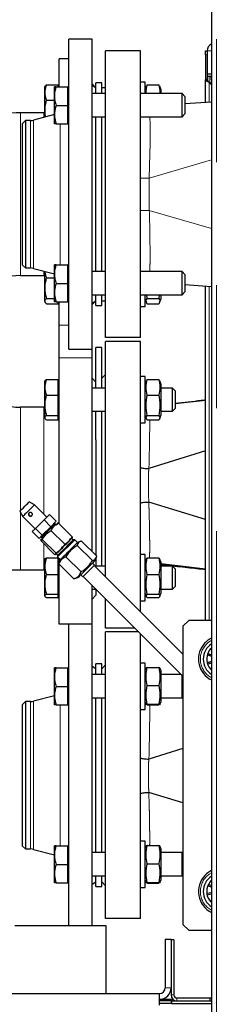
# Model space of a CAD drawing. Header units: millimetres. Extents: x 31 to 245, y 68 to 148.
# Tile 47 of 72: x 158.09 to 160.12, y 78.3 to 88.47. Entities that reach past the tile are written whole.
import ezdxf

# ---------------------------------------------------------------- set-up
doc = ezdxf.new("R2010")
doc.units = ezdxf.units.MM
doc.linetypes.add('PHANTOM', pattern=[12.7, 6.35, -1.27, 1.27, -1.27, 1.27, -1.27])

msp = doc.modelspace()

# ---------------------------------------------------------------- linework, layer by layer
at = {"color": 7, "linetype": 'Continuous', "lineweight": 25}
for p, q in [((160.069, 95.896), (160.069, 70.794)), ((158.834, 88.265), (158.594, 88.265)), ((158.594, 85.065), (158.594, 88.265)), ((158.834, 85.065), (158.834, 88.265)), ((158.594, 88.065), (158.494, 88.065)), ((158.494, 87.774), (158.494, 88.065)), ((158.974, 85.185), (158.974, 88.145)), ((159.334, 88.145), (158.974, 88.145)), ((159.334, 85.185), (159.334, 88.145)), ((160.008, 88.105), (160.008, 88.145)), ((160.008, 88.145), (160.024, 88.145)), ((160.008, 88.105), (160.008, 87.845)), ((160.024, 88.145), (160.024, 87.905)), ((160.024, 87.905), (160.024, 87.845)), ((160.069, 87.905), (160.024, 87.905)), ((160.024, 87.885), (160.044, 87.885)), ((160.044, 87.885), (160.064, 87.885)), ((160.064, 87.885), (160.069, 87.885)), ((160.064, 87.845), (160.064, 87.885)), ((158.347, 87.78), (158.344, 87.774)), ((158.344, 87.715), (158.344, 87.774)), ((158.361, 87.795), (158.484, 87.795)), ((158.444, 87.679), (158.444, 87.774)), ((158.461, 87.774), (158.584, 87.774)), ((158.461, 87.774), (158.584, 87.774)), ((158.484, 87.774), (158.484, 87.795)), ((158.594, 87.774), (158.584, 87.774)), ((158.584, 87.679), (158.584, 87.774)), ((158.584, 87.774), (158.584, 87.774)), ((158.584, 87.774), (158.584, 87.774)), ((158.874, 87.765), (158.834, 87.805)), ((158.874, 87.765), (158.834, 87.788)), ((158.934, 87.815), (158.874, 87.815)), ((158.874, 87.704), (158.874, 87.815)), ((158.934, 87.704), (158.934, 87.815)), ((158.974, 87.765), (158.934, 87.765)), ((159.384, 87.824), (159.334, 87.824)), ((159.384, 87.704), (159.384, 87.824)), ((159.395, 87.78), (159.384, 87.749)), ((159.404, 87.795), (159.524, 87.795)), ((159.544, 87.749), (159.533, 87.78)), ((160.008, 87.613), (160.008, 87.845)), ((160.024, 87.845), (160.008, 87.845)), ((160.069, 87.8), (160.044, 87.825)), ((160.064, 87.845), (160.064, 87.805)), ((158.344, 87.531), (158.344, 87.715)), ((158.444, 87.489), (158.444, 87.679)), ((158.584, 87.583), (158.584, 87.679)), ((158.974, 87.704), (158.834, 87.704)), ((159.764, 87.704), (159.334, 87.704)), ((159.544, 87.749), (159.544, 87.704)), ((159.794, 87.674), (159.764, 87.704)), ((159.764, 87.688), (159.764, 87.704)), ((159.764, 87.464), (159.764, 87.688)), ((159.794, 87.674), (159.794, 87.662)), ((159.794, 87.662), (159.794, 87.494)), ((158.361, 87.636), (158.444, 87.636)), ((158.461, 87.583), (158.584, 87.583)), ((158.584, 87.489), (158.584, 87.583)), ((160.069, 87.617), (159.794, 87.598)), ((158.334, 87.505), (158.094, 87.505)), ((158.444, 87.487), (158.229, 87.43)), ((158.344, 87.505), (158.334, 87.505)), ((158.344, 87.461), (158.344, 87.531)), ((158.444, 87.394), (158.444, 87.489)), ((158.584, 87.394), (158.584, 87.489)), ((158.834, 87.464), (158.974, 87.464)), ((158.874, 85.866), (158.874, 87.464)), ((158.934, 85.866), (158.934, 87.464)), ((159.334, 87.464), (159.764, 87.464)), ((159.764, 87.464), (159.794, 87.494)), ((158.144, 87.426), (158.114, 87.396)), ((158.114, 85.934), (158.114, 87.396)), ((158.198, 87.426), (158.144, 87.426)), ((158.144, 87.426), (158.144, 85.904)), ((158.461, 87.394), (158.584, 87.394)), ((158.584, 87.394), (158.594, 87.394)), ((158.114, 85.934), (158.144, 85.904)), ((158.444, 85.84), (158.444, 85.936)), ((158.461, 85.936), (158.584, 85.936)), ((158.461, 85.935), (158.584, 85.935)), ((158.594, 85.936), (158.584, 85.936)), ((158.584, 85.936), (158.584, 85.936)), ((158.584, 85.935), (158.584, 85.936)), ((158.584, 85.84), (158.584, 85.935)), ((158.094, 85.825), (158.334, 85.825)), ((158.144, 85.904), (158.198, 85.904)), ((158.229, 85.9), (158.444, 85.842)), ((158.334, 85.825), (158.344, 85.824)), ((158.344, 85.695), (158.344, 85.866)), ((158.444, 85.65), (158.444, 85.84)), ((158.584, 85.745), (158.584, 85.84)), ((158.974, 85.866), (158.834, 85.866)), ((159.764, 85.866), (159.334, 85.866)), ((159.794, 85.836), (159.764, 85.866)), ((159.764, 85.849), (159.764, 85.866)), ((159.764, 85.626), (159.764, 85.849)), ((159.794, 85.836), (159.794, 85.823)), ((159.794, 85.823), (159.794, 85.656)), ((158.361, 85.801), (158.444, 85.801)), ((158.461, 85.745), (158.584, 85.745)), ((158.584, 85.65), (158.584, 85.745)), ((159.794, 85.732), (160.069, 85.712)), ((160.008, 82.265), (160.008, 85.717)), ((158.344, 85.562), (158.344, 85.695)), ((158.444, 85.556), (158.444, 85.65)), ((158.584, 85.555), (158.584, 85.65)), ((158.834, 85.626), (158.974, 85.626)), ((158.874, 85.515), (158.874, 85.626)), ((158.934, 85.515), (158.934, 85.626)), ((159.334, 85.626), (159.764, 85.626)), ((159.384, 85.506), (159.384, 85.626)), ((159.404, 85.59), (159.4, 85.626)), ((159.528, 85.626), (159.524, 85.59)), ((159.544, 85.626), (159.544, 85.581)), ((159.764, 85.626), (159.794, 85.656)), ((158.344, 85.556), (158.344, 85.562)), ((158.344, 85.556), (158.348, 85.549)), ((158.361, 85.59), (158.444, 85.59)), ((158.361, 85.534), (158.484, 85.534)), ((158.461, 85.555), (158.584, 85.555)), ((158.484, 85.534), (158.484, 85.555)), ((158.494, 85.314), (158.494, 85.555)), ((158.584, 85.556), (158.594, 85.556)), ((158.834, 85.525), (158.874, 85.565)), ((158.834, 85.542), (158.874, 85.565)), ((158.874, 85.515), (158.934, 85.515)), ((158.934, 85.565), (158.974, 85.565)), ((159.384, 85.581), (159.396, 85.549)), ((159.404, 85.59), (159.524, 85.59)), ((159.404, 85.534), (159.524, 85.534)), ((159.532, 85.549), (159.544, 85.581)), ((159.334, 85.506), (159.384, 85.506)), ((158.494, 84.976), (158.494, 85.314)), ((159.334, 85.185), (158.974, 85.185)), ((159.334, 85.145), (158.974, 85.145)), ((158.974, 82.714), (158.974, 85.145)), ((159.334, 82.354), (159.334, 85.145)), ((158.594, 85.065), (158.834, 85.065)), ((158.834, 84.976), (158.834, 85.065)), ((158.934, 85.084), (158.874, 85.084)), ((158.874, 84.664), (158.874, 85.084)), ((158.934, 84.664), (158.934, 85.084)), ((158.494, 83.262), (158.494, 84.976)), ((158.834, 82.975), (158.834, 84.976)), ((158.974, 84.805), (158.934, 84.765)), ((158.347, 84.739), (158.344, 84.734)), ((158.344, 84.672), (158.344, 84.734)), ((158.361, 84.753), (158.484, 84.753)), ((158.484, 84.672), (158.484, 84.753)), ((158.494, 84.734), (158.484, 84.734)), ((158.874, 84.725), (158.834, 84.765)), ((159.384, 84.784), (159.334, 84.784)), ((159.384, 84.648), (159.384, 84.784)), ((159.395, 84.739), (159.384, 84.709)), ((159.404, 84.753), (159.524, 84.753)), ((159.544, 84.709), (159.533, 84.739)), ((159.544, 84.709), (159.544, 84.379)), ((158.344, 84.487), (158.344, 84.672)), ((158.484, 84.591), (158.484, 84.672)), ((158.974, 84.664), (158.834, 84.664)), ((159.384, 84.304), (159.384, 84.648)), ((159.664, 84.664), (159.544, 84.664)), ((159.694, 84.634), (159.664, 84.664)), ((159.664, 84.424), (159.664, 84.664)), ((159.694, 84.634), (159.694, 84.454)), ((158.361, 84.591), (158.484, 84.591)), ((158.484, 84.487), (158.484, 84.591)), ((159.404, 84.591), (159.524, 84.591)), ((160.008, 84.536), (159.694, 84.501)), ((158.334, 84.465), (158.094, 84.465)), ((158.344, 84.465), (158.334, 84.465)), ((158.344, 84.359), (158.344, 84.487)), ((158.484, 84.382), (158.484, 84.487)), ((158.834, 84.424), (158.974, 84.424)), ((158.874, 84.128), (158.874, 84.424)), ((158.934, 84.193), (158.934, 84.424)), ((159.544, 84.424), (159.664, 84.424)), ((159.664, 84.424), (159.694, 84.454)), ((158.344, 84.354), (158.344, 84.359)), ((158.344, 84.354), (158.347, 84.349)), ((158.361, 84.382), (158.484, 84.382)), ((158.361, 84.335), (158.484, 84.335)), ((158.484, 84.359), (158.484, 84.382)), ((158.484, 84.335), (158.484, 84.359)), ((158.484, 84.354), (158.494, 84.354)), ((159.334, 84.304), (159.384, 84.304)), ((159.384, 84.379), (159.395, 84.349)), ((159.404, 84.382), (159.524, 84.382)), ((159.404, 84.335), (159.524, 84.335)), ((159.533, 84.349), (159.544, 84.379)), ((158.934, 83.665), (158.934, 84.193)), ((158.874, 84.128), (158.874, 82.935)), ((160.008, 84.015), (159.421, 83.833)), ((159.421, 83.833), (159.42, 83.833)), ((158.934, 82.826), (158.934, 83.665)), ((158.183, 83.488), (158.184, 83.488)), ((158.237, 83.457), (158.184, 83.488)), ((159.42, 83.487), (159.421, 83.487)), ((160.008, 83.307), (159.421, 83.487)), ((158.086, 83.391), (158.117, 83.337)), ((158.365, 83.33), (158.237, 83.457)), ((158.117, 83.337), (158.245, 83.21)), ((158.248, 83.214), (158.337, 83.303)), ((158.337, 83.303), (158.393, 83.359)), ((158.408, 83.232), (158.337, 83.303)), ((158.464, 83.288), (158.393, 83.359)), ((158.464, 83.288), (158.408, 83.232)), ((158.216, 83.181), (158.248, 83.214)), ((158.287, 83.11), (158.216, 83.181)), ((158.319, 83.143), (158.248, 83.214)), ((158.408, 83.232), (158.319, 83.143)), ((158.551, 83.05), (158.41, 83.191)), ((158.446, 83.263), (158.442, 83.266)), ((158.453, 83.263), (158.446, 83.263)), ((158.46, 83.256), (158.453, 83.263)), ((158.474, 83.255), (158.462, 83.247)), ((158.476, 83.27), (158.473, 83.269)), ((158.629, 83.127), (158.487, 83.269)), ((158.319, 83.143), (158.287, 83.11)), ((158.306, 83.101), (158.305, 83.099)), ((158.324, 83.116), (158.306, 83.087)), ((158.447, 82.946), (158.306, 83.087)), ((158.308, 83.132), (158.312, 83.128)), ((158.312, 83.128), (158.312, 83.121)), ((158.312, 83.121), (158.319, 83.114)), ((158.461, 82.959), (158.319, 83.101)), ((158.655, 83.097), (158.478, 82.92)), ((158.637, 83.093), (158.623, 83.107)), ((158.629, 83.113), (158.63, 83.116)), ((158.655, 83.097), (158.64, 83.097)), ((158.683, 83.068), (158.655, 83.097)), ((158.716, 83.081), (158.685, 83.07)), ((158.726, 83.083), (158.882, 82.928)), ((158.681, 83.038), (158.837, 82.883)), ((158.344, 82.824), (158.344, 82.896)), ((158.361, 82.91), (158.484, 82.91)), ((158.458, 82.945), (158.461, 82.946)), ((158.467, 82.952), (158.481, 82.938)), ((158.478, 82.934), (158.478, 82.92)), ((158.478, 82.92), (158.506, 82.892)), ((158.484, 82.824), (158.484, 82.91)), ((158.494, 82.896), (158.484, 82.896)), ((158.494, 82.859), (158.494, 82.904)), ((158.504, 82.89), (158.494, 82.858)), ((158.505, 82.891), (158.504, 82.89)), ((158.564, 82.921), (158.72, 82.766)), ((158.868, 82.886), (158.879, 82.918)), ((158.874, 82.903), (158.874, 82.826)), ((159.384, 82.946), (159.334, 82.946)), ((159.384, 82.812), (159.384, 82.946)), ((159.394, 82.898), (159.384, 82.87)), ((159.404, 82.91), (159.524, 82.91)), ((159.544, 82.87), (159.534, 82.898)), ((159.544, 82.87), (159.544, 82.541)), ((158.094, 82.785), (158.334, 82.785)), ((158.334, 82.785), (158.344, 82.784)), ((158.344, 82.636), (158.344, 82.824)), ((158.484, 82.738), (158.484, 82.824)), ((158.491, 82.849), (158.495, 82.858)), ((158.491, 82.849), (158.647, 82.693)), ((158.494, 82.225), (158.494, 82.846)), ((158.86, 82.835), (158.838, 82.856)), ((159.774, 81.914), (158.856, 82.832)), ((158.974, 82.826), (158.862, 82.826)), ((159.384, 82.466), (159.384, 82.812)), ((160.008, 82.795), (159.544, 82.847)), ((159.664, 82.826), (159.544, 82.826)), ((159.694, 82.796), (159.664, 82.826)), ((159.664, 82.586), (159.664, 82.826)), ((159.694, 82.796), (159.694, 82.616)), ((158.361, 82.738), (158.484, 82.738)), ((158.484, 82.636), (158.484, 82.738)), ((158.657, 82.696), (158.647, 82.693)), ((158.657, 82.696), (158.688, 82.706)), ((158.689, 82.707), (158.688, 82.706)), ((158.718, 82.736), (158.739, 82.715)), ((158.74, 82.715), (158.739, 82.715)), ((158.743, 82.718), (159.774, 81.687)), ((159.404, 82.738), (159.524, 82.738)), ((158.344, 82.518), (158.344, 82.636)), ((158.484, 82.534), (158.484, 82.636)), ((158.834, 82.225), (158.834, 82.627)), ((158.834, 82.586), (158.876, 82.586)), ((158.874, 82.586), (158.874, 82.525)), ((159.544, 82.586), (159.664, 82.586)), ((159.664, 82.586), (159.694, 82.616)), ((158.361, 82.534), (158.484, 82.534)), ((158.361, 82.502), (158.484, 82.502)), ((158.484, 82.518), (158.484, 82.534)), ((158.484, 82.502), (158.484, 82.518)), ((158.484, 82.516), (158.494, 82.516)), ((158.834, 82.485), (158.874, 82.525)), ((158.974, 82.185), (158.974, 82.487)), ((159.334, 82.466), (159.384, 82.466)), ((159.384, 82.541), (159.394, 82.513)), ((159.404, 82.534), (159.524, 82.534)), ((159.404, 82.502), (159.524, 82.502)), ((159.534, 82.513), (159.544, 82.541)), ((159.834, 82.265), (159.774, 82.205)), ((160.069, 82.265), (159.834, 82.265)), ((158.834, 82.225), (158.494, 82.225)), ((158.594, 79.111), (158.594, 82.225)), ((158.834, 79.111), (158.834, 82.225)), ((159.277, 82.185), (158.974, 82.185)), ((159.774, 82.205), (159.774, 79.125)), ((159.317, 82.145), (158.974, 82.145)), ((158.974, 79.185), (158.974, 82.145)), ((159.334, 79.185), (159.334, 82.127)), ((160.029, 81.921), (160.026, 81.91)), ((160.026, 81.91), (160.069, 81.895)), ((160.069, 81.907), (160.029, 81.921)), ((158.444, 81.679), (158.444, 81.774)), ((158.461, 81.774), (158.584, 81.774)), ((158.461, 81.774), (158.584, 81.774)), ((158.594, 81.774), (158.584, 81.774)), ((158.584, 81.679), (158.584, 81.774)), ((158.584, 81.774), (158.584, 81.774)), ((158.584, 81.774), (158.584, 81.774)), ((158.874, 81.765), (158.834, 81.788)), ((158.934, 81.815), (158.874, 81.815)), ((158.874, 81.704), (158.874, 81.815)), ((158.934, 81.704), (158.934, 81.815)), ((158.974, 81.805), (158.934, 81.765)), ((159.384, 81.824), (159.334, 81.824)), ((159.384, 81.587), (159.384, 81.824)), ((159.393, 81.774), (159.384, 81.749)), ((159.393, 81.774), (159.393, 81.774)), ((159.404, 81.777), (159.394, 81.774)), ((159.404, 81.779), (159.524, 81.779)), ((159.404, 81.777), (159.524, 81.777)), ((159.534, 81.774), (159.524, 81.777)), ((159.535, 81.774), (159.535, 81.775)), ((159.544, 81.749), (159.535, 81.774)), ((160.069, 81.839), (160.024, 81.825)), ((160.024, 81.825), (160.027, 81.814)), ((160.027, 81.814), (160.069, 81.827)), ((158.444, 81.489), (158.444, 81.679)), ((158.584, 81.583), (158.584, 81.679)), ((158.974, 81.704), (158.834, 81.704)), ((159.544, 81.749), (159.544, 81.419)), ((159.757, 81.704), (159.544, 81.704)), ((159.764, 81.688), (159.764, 81.697)), ((159.764, 81.464), (159.764, 81.688)), ((158.461, 81.583), (158.584, 81.583)), ((158.584, 81.489), (158.584, 81.583)), ((159.384, 81.344), (159.384, 81.587)), ((159.404, 81.591), (159.524, 81.591)), ((158.444, 81.487), (158.229, 81.43)), ((158.444, 81.394), (158.444, 81.489)), ((158.584, 81.394), (158.584, 81.489)), ((158.834, 81.464), (158.974, 81.464)), ((158.874, 79.866), (158.874, 81.464)), ((158.934, 79.866), (158.934, 81.464)), ((159.544, 81.464), (159.764, 81.464)), ((159.764, 81.464), (159.774, 81.474)), ((158.144, 81.426), (158.114, 81.396)), ((158.114, 79.934), (158.114, 81.396)), ((158.198, 81.426), (158.144, 81.426)), ((158.144, 81.426), (158.144, 79.904)), ((158.461, 81.394), (158.584, 81.394)), ((158.584, 81.394), (158.594, 81.394)), ((159.334, 81.344), (159.384, 81.344)), ((159.384, 81.419), (159.393, 81.394)), ((159.404, 81.398), (159.524, 81.398)), ((159.404, 81.391), (159.524, 81.391)), ((159.535, 81.394), (159.544, 81.419)), ((159.774, 80.943), (159.421, 80.833)), ((159.421, 80.833), (159.42, 80.833)), ((159.42, 80.487), (159.421, 80.487)), ((159.774, 80.379), (159.421, 80.487)), ((158.114, 79.934), (158.144, 79.904)), ((158.444, 79.84), (158.444, 79.936)), ((158.461, 79.936), (158.584, 79.936)), ((158.461, 79.935), (158.584, 79.935)), ((158.594, 79.936), (158.584, 79.936)), ((158.584, 79.936), (158.584, 79.936)), ((158.584, 79.935), (158.584, 79.936)), ((158.584, 79.84), (158.584, 79.935)), ((159.384, 79.986), (159.334, 79.986)), ((159.384, 79.749), (159.384, 79.986)), ((159.393, 79.936), (159.384, 79.91)), ((159.404, 79.939), (159.394, 79.936)), ((159.404, 79.939), (159.524, 79.939)), ((159.534, 79.936), (159.524, 79.939)), ((159.544, 79.91), (159.535, 79.936)), ((158.144, 79.904), (158.198, 79.904)), ((158.229, 79.9), (158.444, 79.842)), ((158.444, 79.65), (158.444, 79.84)), ((158.584, 79.745), (158.584, 79.84)), ((158.974, 79.866), (158.834, 79.866)), ((159.544, 79.91), (159.544, 79.581)), ((159.764, 79.866), (159.544, 79.866)), ((159.774, 79.856), (159.764, 79.866)), ((159.764, 79.849), (159.764, 79.866)), ((159.764, 79.626), (159.764, 79.849)), ((158.461, 79.745), (158.584, 79.745)), ((158.584, 79.65), (158.584, 79.745)), ((159.384, 79.506), (159.384, 79.749)), ((159.404, 79.752), (159.524, 79.752)), ((158.444, 79.556), (158.444, 79.65)), ((158.584, 79.555), (158.584, 79.65)), ((158.834, 79.626), (158.974, 79.626)), ((158.874, 79.515), (158.874, 79.626)), ((158.934, 79.515), (158.934, 79.626)), ((159.544, 79.626), (159.764, 79.626)), ((159.764, 79.626), (159.774, 79.636)), ((158.461, 79.555), (158.584, 79.555)), ((158.584, 79.556), (158.594, 79.556)), ((158.834, 79.542), (158.874, 79.565)), ((158.874, 79.515), (158.934, 79.515)), ((158.874, 79.515), (158.874, 79.515)), ((158.934, 79.565), (158.974, 79.525)), ((158.934, 79.515), (158.934, 79.515)), ((159.384, 79.581), (159.393, 79.555)), ((159.404, 79.559), (159.524, 79.559)), ((159.404, 79.552), (159.524, 79.552)), ((159.535, 79.555), (159.544, 79.581)), ((160.037, 79.537), (160.032, 79.527)), ((160.032, 79.527), (160.069, 79.509)), ((160.069, 79.522), (160.037, 79.537)), ((159.334, 79.506), (159.384, 79.506)), ((160.069, 79.452), (160.02, 79.443)), ((160.02, 79.443), (160.022, 79.432)), ((160.022, 79.432), (160.069, 79.44)), ((160.069, 79.364), (160.062, 79.357)), ((160.069, 79.35), (160.062, 79.357)), ((160.062, 79.357), (160.069, 79.35)), ((159.334, 79.185), (158.974, 79.185)), ((158.981, 78.411), (158.981, 79.111)), ((159.774, 79.125), (159.834, 79.065)), ((159.834, 79.065), (160.069, 79.065)), ((159.591, 78.971), (159.591, 78.471)), ((159.591, 78.971), (159.651, 78.971)), ((159.651, 78.971), (159.651, 78.471)), ((159.651, 78.966), (159.651, 78.396)), ((159.681, 78.966), (159.651, 78.966)), ((159.681, 78.966), (159.681, 78.396)), ((151.711, 78.41), (159.531, 78.411)), ((159.531, 78.34), (159.656, 78.34)), ((159.531, 78.31), (159.656, 78.31)), ((159.657, 78.351), (159.534, 78.351)), ((159.656, 78.34), (159.657, 78.351)), ((159.656, 78.34), (159.656, 78.31)), ((159.656, 78.31), (159.657, 78.321)), ((159.657, 78.351), (159.657, 78.351)), ((159.657, 78.321), (159.657, 78.351)), ((159.657, 78.318), (159.657, 78.344)), ((159.657, 78.344), (159.657, 78.336)), ((159.657, 78.336), (159.657, 78.309)), ((159.657, 78.336), (159.711, 78.336)), ((159.657, 78.321), (159.657, 78.321)), ((159.657, 78.318), (159.657, 78.309)), ((159.657, 78.309), (160.069, 78.309)), ((159.711, 78.366), (160.051, 78.366)), ((159.711, 78.336), (160.051, 78.336)), ((160.051, 78.366), (160.051, 78.336)), ((160.051, 78.366), (160.069, 78.366)), ((160.051, 78.336), (160.069, 78.336))]:
    msp.add_line(p, q, dxfattribs=at)
at = {"color": 8, "linetype": 'PHANTOM', "lineweight": 18}
for p, q in [((160.119, 95.885), (160.119, 70.805)), ((160.024, 88.105), (160.008, 88.105)), ((160.069, 88.145), (160.024, 88.145)), ((160.044, 87.825), (160.044, 87.885)), ((160.044, 87.615), (160.044, 87.825)), ((160.069, 87.845), (160.064, 87.845)), ((158.094, 87.505), (158.094, 85.825)), ((158.334, 87.458), (158.334, 87.505)), ((158.198, 85.904), (158.198, 87.426)), ((158.229, 85.9), (158.229, 87.43)), ((158.505, 85.936), (158.505, 87.394)), ((160.069, 87.02), (159.426, 86.832)), ((159.426, 86.832), (159.334, 86.832)), ((159.426, 86.832), (159.426, 86.498)), ((159.426, 86.498), (159.334, 86.498)), ((160.069, 86.31), (159.426, 86.498)), ((158.334, 85.825), (158.334, 85.872)), ((160.044, 82.265), (160.044, 85.714)), ((158.594, 85.314), (158.494, 85.314)), ((158.834, 84.976), (158.494, 84.976)), ((158.094, 83.399), (158.094, 84.465)), ((158.334, 83.361), (158.334, 84.465)), ((158.094, 82.785), (158.094, 83.377)), ((158.334, 82.785), (158.334, 83.059)), ((160.044, 81.904), (160.044, 81.916)), ((160.044, 81.819), (160.044, 81.831)), ((158.198, 79.904), (158.198, 81.426)), ((158.229, 79.9), (158.229, 81.43)), ((158.505, 79.936), (158.505, 81.394)), ((159.651, 78.471), (159.591, 78.471)), ((159.681, 78.396), (159.651, 78.396)), ((159.657, 78.351), (159.531, 78.351)), ((159.657, 78.318), (159.656, 78.318)), ((159.657, 78.351), (159.657, 78.321)), ((159.711, 78.366), (159.711, 78.336))]:
    msp.add_line(p, q, dxfattribs=at)
at = {"color": 8, "linetype": 'PHANTOM', "lineweight": 18, "flags": 128}
for points in [[(159.431, 87.464), (159.431, 87.46), (159.433, 87.387), (159.433, 87.296), (159.433, 87.194), (159.432, 87.078), (159.429, 86.958), (159.426, 86.832), (159.426, 86.832), (159.426, 86.832)], [(159.43, 84.335), (159.43, 84.328), (159.43, 84.265), (159.429, 84.164), (159.427, 84.048), (159.425, 83.97), (159.423, 83.888), (159.421, 83.833), (159.421, 83.833), (159.421, 83.833)], [(159.429, 81.391), (159.43, 81.381), (159.43, 81.328), (159.43, 81.265), (159.429, 81.164), (159.427, 81.048), (159.425, 80.97), (159.423, 80.888), (159.421, 80.833), (159.421, 80.833), (159.421, 80.833)], [(160.069, 79.658), (160.045, 79.643), (160.015, 79.617)]]:
    msp.add_lwpolyline(points, dxfattribs=at)
at = {"color": 7, "linetype": 'Continuous', "lineweight": 25, "flags": 128}
for points in [[(158.086, 83.391), (158.086, 83.391), (158.089, 83.394), (158.097, 83.402), (158.109, 83.414), (158.124, 83.428), (158.14, 83.444), (158.155, 83.46), (158.168, 83.473), (158.178, 83.483), (158.183, 83.488)], [(158.237, 83.457), (158.237, 83.457), (158.231, 83.451), (158.221, 83.441), (158.207, 83.427), (158.191, 83.41), (158.173, 83.393), (158.155, 83.375), (158.14, 83.36), (158.128, 83.347), (158.12, 83.34), (158.117, 83.337)], [(158.453, 83.263), (158.452, 83.262), (158.447, 83.257), (158.437, 83.247), (158.423, 83.233), (158.406, 83.216), (158.387, 83.197), (158.368, 83.178), (158.35, 83.16), (158.334, 83.144), (158.322, 83.132), (158.314, 83.124), (158.312, 83.121)], [(158.478, 82.934), (158.478, 82.934), (158.481, 82.937), (158.488, 82.945), (158.5, 82.957), (158.516, 82.973), (158.535, 82.991), (158.555, 83.011), (158.575, 83.031), (158.595, 83.051), (158.612, 83.068), (158.625, 83.082), (158.635, 83.091), (158.64, 83.096), (158.64, 83.097)], [(158.685, 83.07), (158.684, 83.07), (158.679, 83.065), (158.669, 83.055), (158.655, 83.041), (158.638, 83.023), (158.617, 83.003), (158.596, 82.981), (158.574, 82.96), (158.554, 82.939), (158.536, 82.921), (158.521, 82.907), (158.511, 82.896), (158.505, 82.891)], [(158.868, 82.886), (158.868, 82.886), (158.863, 82.881), (158.853, 82.871), (158.839, 82.857), (158.821, 82.839), (158.801, 82.819), (158.78, 82.798), (158.758, 82.776), (158.738, 82.756), (158.72, 82.737), (158.705, 82.723), (158.695, 82.712), (158.689, 82.707)], [(158.86, 82.835), (158.86, 82.835), (158.857, 82.832), (158.849, 82.824), (158.836, 82.812), (158.821, 82.796), (158.803, 82.779), (158.785, 82.761), (158.769, 82.744), (158.755, 82.73), (158.745, 82.72), (158.74, 82.715)], [(158.981, 79.111), (158.979, 79.111), (158.97, 79.111), (158.954, 79.111), (158.931, 79.111), (158.901, 79.111), (158.864, 79.111), (158.82, 79.111), (158.77, 79.111), (158.713, 79.111), (158.649, 79.111), (158.579, 79.111), (158.503, 79.111), (158.421, 79.111), (158.333, 79.111), (158.239, 79.111), (158.14, 79.111), (158.036, 79.111)], [(159.531, 78.291), (159.531, 78.315), (159.531, 78.337), (159.531, 78.358), (159.531, 78.376), (159.531, 78.391), (159.531, 78.402), (159.531, 78.409), (159.531, 78.411)]]:
    msp.add_lwpolyline(points, dxfattribs=at)
at = {"color": 7, "linetype": 'Continuous', "lineweight": 25}
for centre, radius, start, end in [((160.104, 88.145), 0.08, 115.9445, 180), ((158.094, 85.145), 2.36, 90, 98.8902), ((158.198, 87.546), 0.12, 270, 285), ((158.094, 85.145), 0.68, 90, 122.4021), ((158.198, 85.784), 0.12, 75, 90), ((158.094, 85.145), 0.68, 237.6197, 270), ((158.199, 83.363), 0.0199, 135.7983, 314.243), ((158.094, 85.145), 2.36, 261.1316, 270), ((160.174, 81.865), 0.24, 115.9445, 142.9586), ((160.174, 81.865), 0.24, 142.9586, 244.0555), ((160.174, 81.865), 0.19, 123.5477, 236.4523), ((160.174, 81.865), 0.155, 132.5359, 158.815), ((160.174, 81.865), 0.155, 158.815, 194.815), ((160.174, 81.865), 0.155, 194.815, 227.4641), ((158.198, 81.546), 0.12, 270, 285), ((158.198, 79.784), 0.12, 75, 90), ((160.174, 79.465), 0.24, 136.2381, 244.0555), ((160.174, 79.465), 0.19, 123.5477, 236.4523), ((160.174, 79.465), 0.24, 115.9445, 136.2381), ((160.174, 79.465), 0.155, 152.0945, 188.0945), ((160.174, 79.465), 0.155, 132.5359, 152.0945), ((160.174, 79.465), 0.155, 188.0945, 224.0945), ((159.531, 78.471), 0.12, 270.0109, 0.0109), ((159.531, 78.471), 0.06, 270.0109, 0.0109), ((159.711, 78.396), 0.06, 180.0047, 270.0047), ((159.711, 78.396), 0.03, 180.0047, 270.0047)]:
    msp.add_arc(centre, radius, start, end, dxfattribs=at)
at = {"color": 8, "linetype": 'PHANTOM', "lineweight": 18}
for centre, start, end in [((160.174, 81.865), 118.5074, 142.9586), ((160.174, 81.865), 142.9586, 241.4926), ((160.174, 79.465), 136.2381, 241.4926)]:
    msp.add_arc(centre, 0.22, start, end, dxfattribs=at)
at = {"color": 7, "linetype": 'Continuous', "lineweight": 25}
for points, knots in [([(158.361, 87.795), (158.359, 87.789), (158.349, 87.764), (158.346, 87.737), (158.344, 87.715)], [0, 0, 0, 0, 0.2043018, 1, 1, 1, 1]), ([(158.348, 87.78), (158.348, 87.781), (158.35, 87.786), (158.356, 87.791), (158.361, 87.795)], [0, 0, 0, 0, 0.19261, 1, 1, 1, 1]), ([(158.461, 87.774), (158.456, 87.758), (158.447, 87.727), (158.445, 87.695), (158.444, 87.679)], [0, 0, 0, 0, 0.495454, 1, 1, 1, 1]), ([(158.444, 87.774), (158.444, 87.774), (158.444, 87.774), (158.448, 87.774), (158.457, 87.774), (158.461, 87.774)], [0, 0, 0, 0, 0.070093, 0.530781, 1, 1, 1, 1]), ([(158.461, 87.774), (158.456, 87.774), (158.447, 87.774), (158.445, 87.774), (158.444, 87.774)], [0, 0, 0, 0, 0.495457, 1, 1, 1, 1]), ([(159.395, 87.704), (159.394, 87.707), (159.39, 87.738), (159.397, 87.768), (159.404, 87.795)], [0, 0, 0, 0, 0.109521, 1, 1, 1, 1]), ([(159.404, 87.795), (159.404, 87.794), (159.4, 87.789), (159.398, 87.784), (159.397, 87.779)], [0, 0, 0, 0, 0.045648, 1, 1, 1, 1]), ([(159.524, 87.795), (159.531, 87.769), (159.538, 87.738), (159.534, 87.708), (159.533, 87.704)], [0, 0, 0, 0, 0.8593928, 1, 1, 1, 1]), ([(159.531, 87.779), (159.53, 87.784), (159.528, 87.789), (159.524, 87.794), (159.524, 87.795)], [0, 0, 0, 0, 0.954338, 1, 1, 1, 1]), ([(160.008, 87.845), (160.008, 87.843), (160.009, 87.84), (160.016, 87.836), (160.026, 87.831), (160.036, 87.827), (160.042, 87.825), (160.044, 87.825)], [0, 0, 0, 0, 0.22775, 0.455576, 0.683394, 0.911211, 1, 1, 1, 1]), ([(160.024, 87.845), (160.024, 87.843), (160.025, 87.84), (160.029, 87.835), (160.036, 87.83), (160.041, 87.827), (160.044, 87.825)], [0, 0, 0, 0, 0.222215, 0.477043, 0.731932, 1, 1, 1, 1]), ([(158.344, 87.715), (158.344, 87.709), (158.345, 87.682), (158.354, 87.656), (158.361, 87.636)], [0, 0, 0, 0, 0.2265931, 1, 1, 1, 1]), ([(158.444, 87.679), (158.444, 87.676), (158.444, 87.659), (158.448, 87.627), (158.457, 87.598), (158.461, 87.583)], [0, 0, 0, 0, 0.070085, 0.530785, 1, 1, 1, 1]), ([(158.361, 87.636), (158.356, 87.619), (158.347, 87.584), (158.345, 87.549), (158.344, 87.531)], [0, 0, 0, 0, 0.495455, 1, 1, 1, 1]), ([(158.461, 87.583), (158.459, 87.577), (158.449, 87.546), (158.446, 87.514), (158.444, 87.489)], [0, 0, 0, 0, 0.2043036, 1, 1, 1, 1]), ([(158.344, 87.531), (158.344, 87.528), (158.344, 87.509), (158.346, 87.486), (158.351, 87.467), (158.352, 87.463)], [0, 0, 0, 0, 0.109267, 0.827519, 1, 1, 1, 1]), ([(158.444, 87.489), (158.444, 87.481), (158.445, 87.449), (158.454, 87.418), (158.461, 87.394)], [0, 0, 0, 0, 0.226592, 1, 1, 1, 1]), ([(158.461, 87.394), (158.456, 87.394), (158.447, 87.394), (158.445, 87.394), (158.444, 87.394)], [0, 0, 0, 0, 0.495457, 1, 1, 1, 1]), ([(158.444, 85.936), (158.444, 85.936), (158.444, 85.935), (158.448, 85.935), (158.457, 85.935), (158.461, 85.935)], [0, 0, 0, 0, 0.070093, 0.530781, 1, 1, 1, 1]), ([(158.461, 85.936), (158.456, 85.936), (158.447, 85.936), (158.445, 85.936), (158.444, 85.936)], [0, 0, 0, 0, 0.495457, 1, 1, 1, 1]), ([(158.461, 85.935), (158.456, 85.92), (158.447, 85.889), (158.445, 85.856), (158.444, 85.84)], [0, 0, 0, 0, 0.495454, 1, 1, 1, 1]), ([(158.345, 85.869), (158.345, 85.866), (158.346, 85.843), (158.354, 85.821), (158.361, 85.801)], [0, 0, 0, 0, 0.1080808, 1, 1, 1, 1]), ([(158.444, 85.84), (158.444, 85.838), (158.444, 85.821), (158.448, 85.789), (158.457, 85.76), (158.461, 85.745)], [0, 0, 0, 0, 0.070085, 0.530776, 1, 1, 1, 1]), ([(158.361, 85.801), (158.356, 85.784), (158.347, 85.749), (158.345, 85.714), (158.344, 85.695)], [0, 0, 0, 0, 0.495452, 1, 1, 1, 1]), ([(158.461, 85.745), (158.459, 85.739), (158.449, 85.708), (158.446, 85.676), (158.444, 85.65)], [0, 0, 0, 0, 0.2043036, 1, 1, 1, 1]), ([(158.344, 85.695), (158.344, 85.693), (158.344, 85.674), (158.348, 85.638), (158.357, 85.606), (158.361, 85.59)], [0, 0, 0, 0, 0.070096, 0.530786, 1, 1, 1, 1]), ([(158.444, 85.65), (158.444, 85.643), (158.445, 85.611), (158.454, 85.579), (158.461, 85.555)], [0, 0, 0, 0, 0.226592, 1, 1, 1, 1]), ([(158.361, 85.59), (158.356, 85.585), (158.347, 85.576), (158.345, 85.567), (158.344, 85.562)], [0, 0, 0, 0, 0.495456, 1, 1, 1, 1]), ([(158.344, 85.562), (158.344, 85.561), (158.344, 85.556), (158.348, 85.547), (158.357, 85.538), (158.361, 85.534)], [0, 0, 0, 0, 0.070091, 0.530786, 1, 1, 1, 1]), ([(158.461, 85.555), (158.456, 85.555), (158.447, 85.555), (158.445, 85.555), (158.444, 85.556)], [0, 0, 0, 0, 0.495457, 1, 1, 1, 1]), ([(159.404, 85.534), (159.402, 85.536), (159.396, 85.546), (159.391, 85.565), (159.398, 85.581), (159.404, 85.589), (159.404, 85.59)], [0, 0, 0, 0, 0.12959, 0.552152, 0.98671, 1, 1, 1, 1]), ([(159.524, 85.59), (159.524, 85.589), (159.53, 85.581), (159.537, 85.565), (159.533, 85.547), (159.526, 85.536), (159.524, 85.534)], [0, 0, 0, 0, 0.01329, 0.436205, 0.870409, 1, 1, 1, 1]), ([(158.361, 84.753), (158.359, 84.748), (158.349, 84.722), (158.346, 84.694), (158.344, 84.672)], [0, 0, 0, 0, 0.204302, 1, 1, 1, 1]), ([(158.347, 84.739), (158.348, 84.74), (158.35, 84.745), (158.356, 84.75), (158.361, 84.753)], [0, 0, 0, 0, 0.243781, 1, 1, 1, 1]), ([(159.404, 84.591), (159.399, 84.618), (159.388, 84.672), (159.399, 84.726), (159.404, 84.753)], [0, 0, 0, 0, 0.491178, 1, 1, 1, 1]), ([(159.404, 84.753), (159.404, 84.753), (159.4, 84.748), (159.398, 84.743), (159.396, 84.739)], [0, 0, 0, 0, 0.042748, 1, 1, 1, 1]), ([(159.524, 84.753), (159.529, 84.727), (159.54, 84.673), (159.529, 84.619), (159.524, 84.591)], [0, 0, 0, 0, 0.491182, 1, 1, 1, 1]), ([(159.531, 84.739), (159.53, 84.743), (159.528, 84.748), (159.524, 84.753), (159.524, 84.753)], [0, 0, 0, 0, 0.957241, 1, 1, 1, 1]), ([(158.344, 84.672), (158.344, 84.666), (158.345, 84.639), (158.354, 84.612), (158.361, 84.591)], [0, 0, 0, 0, 0.226594, 1, 1, 1, 1]), ([(158.361, 84.591), (158.356, 84.574), (158.347, 84.54), (158.345, 84.505), (158.344, 84.487)], [0, 0, 0, 0, 0.4954604, 1, 1, 1, 1]), ([(159.404, 84.382), (159.399, 84.416), (159.388, 84.486), (159.399, 84.556), (159.404, 84.591)], [0, 0, 0, 0, 0.491182, 1, 1, 1, 1]), ([(159.524, 84.591), (159.529, 84.557), (159.54, 84.487), (159.529, 84.418), (159.524, 84.382)], [0, 0, 0, 0, 0.491181, 1, 1, 1, 1]), ([(160.008, 84.539), (159.993, 84.537), (159.888, 84.526), (159.784, 84.514), (159.694, 84.505)], [0, 0, 0, 0, 0.142978, 1, 1, 1, 1]), ([(158.344, 84.487), (158.344, 84.484), (158.344, 84.466), (158.348, 84.43), (158.357, 84.398), (158.361, 84.382)], [0, 0, 0, 0, 0.070089, 0.530779, 1, 1, 1, 1]), ([(158.361, 84.382), (158.356, 84.378), (158.347, 84.371), (158.345, 84.363), (158.344, 84.359)], [0, 0, 0, 0, 0.495457, 1, 1, 1, 1]), ([(158.344, 84.359), (158.344, 84.358), (158.344, 84.354), (158.348, 84.346), (158.357, 84.338), (158.361, 84.335)], [0, 0, 0, 0, 0.070096, 0.530788, 1, 1, 1, 1]), ([(159.404, 84.335), (159.402, 84.337), (159.396, 84.345), (159.391, 84.361), (159.398, 84.375), (159.404, 84.382), (159.404, 84.382)], [0, 0, 0, 0, 0.12959, 0.552154, 0.986712, 1, 1, 1, 1]), ([(159.524, 84.382), (159.524, 84.382), (159.53, 84.375), (159.537, 84.361), (159.533, 84.346), (159.526, 84.337), (159.524, 84.335)], [0, 0, 0, 0, 0.013289, 0.436205, 0.870409, 1, 1, 1, 1]), ([(159.334, 83.846), (159.334, 83.846), (159.334, 83.845), (159.337, 83.842), (159.348, 83.838), (159.368, 83.835), (159.393, 83.833), (159.411, 83.833), (159.42, 83.833)], [0, 0, 0, 0, 0.010941, 0.181179, 0.385909, 0.590613, 0.795308, 1, 1, 1, 1]), ([(159.334, 83.473), (159.334, 83.473), (159.334, 83.475), (159.337, 83.478), (159.349, 83.482), (159.368, 83.485), (159.393, 83.487), (159.411, 83.487), (159.42, 83.487)], [0, 0, 0, 0, 0.010554, 0.182715, 0.387061, 0.591381, 0.795694, 1, 1, 1, 1]), ([(158.182, 83.374), (158.184, 83.375), (158.188, 83.378), (158.194, 83.38), (158.201, 83.38), (158.207, 83.377), (158.212, 83.373), (158.216, 83.367), (158.217, 83.36), (158.216, 83.354), (158.213, 83.347), (158.208, 83.343), (158.202, 83.34), (158.195, 83.34), (158.189, 83.342), (158.183, 83.345), (158.179, 83.351), (158.177, 83.357), (158.177, 83.364), (158.179, 83.37), (158.181, 83.373), (158.182, 83.374)], [0, 0, 0, 0, 0.052689, 0.105355, 0.158886, 0.213096, 0.266325, 0.318436, 0.371024, 0.42494, 0.478988, 0.531792, 0.583938, 0.636934, 0.691052, 0.744849, 0.797264, 0.849461, 0.90288, 0.957101, 1, 1, 1, 1]), ([(158.319, 83.101), (158.327, 83.113), (158.343, 83.138), (158.374, 83.169), (158.398, 83.184), (158.41, 83.191)], [0, 0, 0, 0, 0.3361516, 0.6822656, 1, 1, 1, 1]), ([(158.41, 83.191), (158.416, 83.202), (158.429, 83.224), (158.455, 83.251), (158.477, 83.263), (158.487, 83.269)], [0, 0, 0, 0, 0.3361529, 0.6822623, 1, 1, 1, 1]), ([(158.487, 83.269), (158.486, 83.269), (158.481, 83.271), (158.474, 83.27), (158.472, 83.265), (158.473, 83.258), (158.474, 83.255)], [0, 0, 0, 0, 0.128311, 0.436988, 0.754655, 1, 1, 1, 1]), ([(158.306, 83.087), (158.305, 83.09), (158.304, 83.097), (158.306, 83.102), (158.312, 83.102), (158.318, 83.101), (158.319, 83.101)], [0, 0, 0, 0, 0.245347, 0.553767, 0.871688, 1, 1, 1, 1]), ([(158.525, 83.023), (158.537, 83.031), (158.562, 83.047), (158.593, 83.078), (158.608, 83.102), (158.615, 83.114)], [0, 0, 0, 0, 0.3361546, 0.6822654, 1, 1, 1, 1]), ([(158.629, 83.127), (158.622, 83.116), (158.61, 83.094), (158.583, 83.068), (158.562, 83.056), (158.551, 83.05)], [0, 0, 0, 0, 0.3361529, 0.6822623, 1, 1, 1, 1]), ([(158.615, 83.114), (158.618, 83.113), (158.625, 83.112), (158.63, 83.114), (158.631, 83.12), (158.629, 83.126), (158.629, 83.127)], [0, 0, 0, 0, 0.245344, 0.553771, 0.871687, 1, 1, 1, 1]), ([(158.726, 83.083), (158.718, 83.081), (158.702, 83.077), (158.687, 83.061), (158.683, 83.046), (158.681, 83.038)], [0, 0, 0, 0, 0.336155, 0.682268, 1, 1, 1, 1]), ([(158.447, 82.946), (158.458, 82.952), (158.48, 82.965), (158.506, 82.991), (158.519, 83.013), (158.525, 83.023)], [0, 0, 0, 0, 0.3361562, 0.6822684, 1, 1, 1, 1]), ([(158.551, 83.05), (158.544, 83.037), (158.528, 83.012), (158.497, 82.982), (158.472, 82.966), (158.461, 82.959)], [0, 0, 0, 0, 0.336151, 0.682267, 1, 1, 1, 1]), ([(158.681, 83.038), (158.67, 83.031), (158.644, 83.015), (158.607, 82.982), (158.581, 82.949), (158.568, 82.927), (158.564, 82.921)], [0, 0, 0, 0, 0.242158, 0.549929, 0.867134, 1, 1, 1, 1]), ([(158.361, 82.91), (158.359, 82.904), (158.349, 82.876), (158.346, 82.847), (158.344, 82.824)], [0, 0, 0, 0, 0.204302, 1, 1, 1, 1]), ([(158.344, 82.893), (158.344, 82.894), (158.344, 82.897), (158.348, 82.902), (158.357, 82.907), (158.361, 82.91)], [0, 0, 0, 0, 0.070094, 0.530784, 1, 1, 1, 1]), ([(158.461, 82.959), (158.461, 82.958), (158.462, 82.952), (158.462, 82.946), (158.457, 82.944), (158.45, 82.945), (158.447, 82.946)], [0, 0, 0, 0, 0.1283127, 0.4369861, 0.7546519, 1, 1, 1, 1]), ([(158.564, 82.921), (158.553, 82.916), (158.531, 82.905), (158.507, 82.88), (158.496, 82.859), (158.491, 82.849)], [0, 0, 0, 0, 0.3361568, 0.6822687, 1, 1, 1, 1]), ([(158.72, 82.766), (158.726, 82.769), (158.747, 82.782), (158.78, 82.809), (158.813, 82.845), (158.83, 82.871), (158.837, 82.883)], [0, 0, 0, 0, 0.132867, 0.440869, 0.757841, 1, 1, 1, 1]), ([(158.837, 82.883), (158.845, 82.885), (158.86, 82.889), (158.875, 82.905), (158.88, 82.92), (158.882, 82.928)], [0, 0, 0, 0, 0.336158, 0.682271, 1, 1, 1, 1]), ([(159.404, 82.738), (159.399, 82.766), (159.388, 82.823), (159.399, 82.88), (159.404, 82.91)], [0, 0, 0, 0, 0.491178, 1, 1, 1, 1]), ([(159.404, 82.91), (159.404, 82.909), (159.399, 82.905), (159.397, 82.901), (159.395, 82.898)], [0, 0, 0, 0, 0.035562, 1, 1, 1, 1]), ([(159.524, 82.91), (159.529, 82.881), (159.54, 82.824), (159.529, 82.767), (159.524, 82.738)], [0, 0, 0, 0, 0.49118, 1, 1, 1, 1]), ([(159.533, 82.898), (159.531, 82.901), (159.529, 82.905), (159.524, 82.909), (159.524, 82.91)], [0, 0, 0, 0, 0.964433, 1, 1, 1, 1]), ([(158.344, 82.824), (158.344, 82.817), (158.345, 82.788), (158.354, 82.76), (158.361, 82.738)], [0, 0, 0, 0, 0.22659, 1, 1, 1, 1]), ([(159.544, 82.842), (159.567, 82.839), (159.66, 82.829), (159.814, 82.812), (159.946, 82.797), (160.008, 82.79)], [0, 0, 0, 0, 0.147212, 0.600398, 1, 1, 1, 1]), ([(158.361, 82.738), (158.356, 82.721), (158.347, 82.688), (158.345, 82.653), (158.344, 82.636)], [0, 0, 0, 0, 0.495461, 1, 1, 1, 1]), ([(158.647, 82.693), (158.658, 82.698), (158.68, 82.709), (158.704, 82.734), (158.715, 82.755), (158.72, 82.766)], [0, 0, 0, 0, 0.336154, 0.682269, 1, 1, 1, 1]), ([(159.404, 82.534), (159.399, 82.567), (159.388, 82.635), (159.399, 82.703), (159.404, 82.738)], [0, 0, 0, 0, 0.49118, 1, 1, 1, 1]), ([(159.524, 82.738), (159.529, 82.704), (159.54, 82.636), (159.529, 82.568), (159.524, 82.534)], [0, 0, 0, 0, 0.49118, 1, 1, 1, 1]), ([(158.344, 82.636), (158.344, 82.633), (158.344, 82.615), (158.348, 82.58), (158.357, 82.549), (158.361, 82.534)], [0, 0, 0, 0, 0.070096, 0.530785, 1, 1, 1, 1]), ([(158.361, 82.534), (158.356, 82.531), (158.347, 82.526), (158.345, 82.52), (158.344, 82.518)], [0, 0, 0, 0, 0.495455, 1, 1, 1, 1]), ([(158.344, 82.518), (158.344, 82.517), (158.344, 82.514), (158.348, 82.509), (158.357, 82.504), (158.361, 82.502)], [0, 0, 0, 0, 0.070094, 0.530784, 1, 1, 1, 1]), ([(159.404, 82.502), (159.402, 82.503), (159.396, 82.509), (159.391, 82.519), (159.398, 82.529), (159.404, 82.534), (159.404, 82.534)], [0, 0, 0, 0, 0.129589, 0.552155, 0.986712, 1, 1, 1, 1]), ([(159.524, 82.534), (159.524, 82.534), (159.53, 82.529), (159.537, 82.52), (159.533, 82.509), (159.526, 82.503), (159.524, 82.502)], [0, 0, 0, 0, 0.013288, 0.436206, 0.87041, 1, 1, 1, 1]), ([(158.461, 81.774), (158.456, 81.758), (158.447, 81.727), (158.445, 81.695), (158.444, 81.679)], [0, 0, 0, 0, 0.495456, 1, 1, 1, 1]), ([(158.444, 81.774), (158.444, 81.774), (158.444, 81.774), (158.448, 81.774), (158.457, 81.774), (158.461, 81.774)], [0, 0, 0, 0, 0.070093, 0.530786, 1, 1, 1, 1]), ([(158.461, 81.774), (158.456, 81.774), (158.447, 81.774), (158.445, 81.774), (158.444, 81.774)], [0, 0, 0, 0, 0.495462, 1, 1, 1, 1]), ([(159.404, 81.591), (159.404, 81.592), (159.398, 81.619), (159.391, 81.673), (159.395, 81.735), (159.402, 81.769), (159.404, 81.777)], [0, 0, 0, 0, 0.013292, 0.436205, 0.870407, 1, 1, 1, 1]), ([(159.524, 81.777), (159.526, 81.769), (159.532, 81.735), (159.537, 81.674), (159.53, 81.619), (159.524, 81.592), (159.524, 81.591)], [0, 0, 0, 0, 0.129592, 0.5521524, 0.9867082, 1, 1, 1, 1]), ([(158.444, 81.679), (158.444, 81.676), (158.444, 81.659), (158.448, 81.627), (158.457, 81.598), (158.461, 81.583)], [0, 0, 0, 0, 0.070085, 0.530778, 1, 1, 1, 1]), ([(158.461, 81.583), (158.459, 81.577), (158.449, 81.546), (158.446, 81.514), (158.444, 81.489)], [0, 0, 0, 0, 0.204302, 1, 1, 1, 1]), ([(159.404, 81.398), (159.399, 81.429), (159.388, 81.494), (159.399, 81.558), (159.404, 81.591)], [0, 0, 0, 0, 0.4911831, 1, 1, 1, 1]), ([(159.524, 81.591), (159.529, 81.559), (159.54, 81.495), (159.529, 81.43), (159.524, 81.398)], [0, 0, 0, 0, 0.491178, 1, 1, 1, 1]), ([(158.444, 81.489), (158.444, 81.481), (158.445, 81.449), (158.454, 81.418), (158.461, 81.394)], [0, 0, 0, 0, 0.2265891, 1, 1, 1, 1]), ([(158.461, 81.394), (158.456, 81.394), (158.447, 81.394), (158.445, 81.394), (158.444, 81.394)], [0, 0, 0, 0, 0.495462, 1, 1, 1, 1]), ([(159.394, 81.394), (159.394, 81.394), (159.39, 81.395), (159.397, 81.396), (159.404, 81.398)], [0, 0, 0, 0, 0.034207, 1, 1, 1, 1]), ([(159.524, 81.398), (159.531, 81.396), (159.538, 81.395), (159.534, 81.394), (159.534, 81.394)], [0, 0, 0, 0, 0.932239, 1, 1, 1, 1]), ([(159.334, 80.846), (159.334, 80.846), (159.334, 80.845), (159.337, 80.842), (159.348, 80.838), (159.368, 80.835), (159.393, 80.833), (159.411, 80.833), (159.42, 80.833)], [0, 0, 0, 0, 0.010941, 0.18118, 0.385909, 0.590614, 0.795308, 1, 1, 1, 1]), ([(159.334, 80.473), (159.334, 80.473), (159.334, 80.475), (159.337, 80.478), (159.349, 80.482), (159.368, 80.485), (159.393, 80.487), (159.411, 80.487), (159.42, 80.487)], [0, 0, 0, 0, 0.010554, 0.182715, 0.387062, 0.59138, 0.795694, 1, 1, 1, 1]), ([(158.444, 79.936), (158.444, 79.936), (158.444, 79.935), (158.448, 79.935), (158.457, 79.935), (158.461, 79.935)], [0, 0, 0, 0, 0.070093, 0.530786, 1, 1, 1, 1]), ([(158.461, 79.936), (158.456, 79.936), (158.447, 79.936), (158.445, 79.936), (158.444, 79.936)], [0, 0, 0, 0, 0.495462, 1, 1, 1, 1]), ([(158.461, 79.935), (158.456, 79.92), (158.447, 79.889), (158.445, 79.856), (158.444, 79.84)], [0, 0, 0, 0, 0.495459, 1, 1, 1, 1]), ([(159.404, 79.752), (159.404, 79.753), (159.398, 79.78), (159.391, 79.834), (159.395, 79.896), (159.402, 79.931), (159.404, 79.939)], [0, 0, 0, 0, 0.01329, 0.436207, 0.87041, 1, 1, 1, 1]), ([(159.524, 79.939), (159.526, 79.931), (159.532, 79.897), (159.537, 79.835), (159.53, 79.781), (159.524, 79.753), (159.524, 79.752)], [0, 0, 0, 0, 0.12959, 0.552152, 0.98671, 1, 1, 1, 1]), ([(158.444, 79.84), (158.444, 79.838), (158.444, 79.821), (158.448, 79.789), (158.457, 79.76), (158.461, 79.745)], [0, 0, 0, 0, 0.070089, 0.530782, 1, 1, 1, 1]), ([(158.461, 79.745), (158.459, 79.739), (158.449, 79.708), (158.446, 79.676), (158.444, 79.65)], [0, 0, 0, 0, 0.204306, 1, 1, 1, 1]), ([(159.404, 79.559), (159.399, 79.591), (159.388, 79.655), (159.399, 79.72), (159.404, 79.752)], [0, 0, 0, 0, 0.491182, 1, 1, 1, 1]), ([(159.524, 79.752), (159.529, 79.721), (159.54, 79.656), (159.529, 79.592), (159.524, 79.559)], [0, 0, 0, 0, 0.49118, 1, 1, 1, 1]), ([(158.444, 79.65), (158.444, 79.643), (158.445, 79.611), (158.454, 79.579), (158.461, 79.555)], [0, 0, 0, 0, 0.226593, 1, 1, 1, 1]), ([(158.461, 79.555), (158.456, 79.555), (158.447, 79.555), (158.445, 79.555), (158.444, 79.556)], [0, 0, 0, 0, 0.495462, 1, 1, 1, 1]), ([(159.394, 79.555), (159.394, 79.555), (159.39, 79.557), (159.397, 79.558), (159.404, 79.559)], [0, 0, 0, 0, 0.034207, 1, 1, 1, 1]), ([(159.524, 79.559), (159.531, 79.558), (159.538, 79.557), (159.534, 79.556), (159.534, 79.555)], [0, 0, 0, 0, 0.932239, 1, 1, 1, 1]), ([(159.657, 78.351), (159.657, 78.351), (159.657, 78.351), (159.657, 78.346), (159.657, 78.344)], [0, 0, 0, 0, 0.5000006, 1, 1, 1, 1]), ([(159.657, 78.321), (159.657, 78.321), (159.657, 78.321), (159.657, 78.319), (159.657, 78.318)], [0, 0, 0, 0, 0.499997, 1, 1, 1, 1])]:
    msp.add_open_spline(points, degree=3, knots=knots, dxfattribs=at)
at = {"color": 8, "linetype": 'PHANTOM', "lineweight": 18}
for points, knots in [([(159.426, 86.498), (159.426, 86.498), (159.426, 86.456), (159.43, 86.372), (159.432, 86.25), (159.433, 86.136), (159.434, 86.031), (159.433, 85.942), (159.432, 85.886), (159.431, 85.867), (159.431, 85.866)], [0, 0, 0, 0, 0.000002, 0.167872, 0.329509, 0.495877, 0.658083, 0.825154, 0.98894, 1, 1, 1, 1]), ([(159.42, 83.833), (159.42, 83.833), (159.42, 83.816), (159.416, 83.759), (159.416, 83.668), (159.416, 83.57), (159.42, 83.513), (159.42, 83.487), (159.42, 83.487)], [0, 0, 0, 0, 0.000003, 0.149709, 0.500535, 0.779076, 0.999997, 1, 1, 1, 1]), ([(159.42, 83.833), (159.42, 83.833), (159.42, 83.833), (159.42, 83.833), (159.42, 83.833)], [0, 0, 0, 0, 0.989249, 1, 1, 1, 1]), ([(159.42, 83.487), (159.42, 83.487), (159.42, 83.487), (159.42, 83.487), (159.42, 83.487)], [0, 0, 0, 0, 0.010394, 1, 1, 1, 1]), ([(159.421, 83.487), (159.421, 83.487), (159.421, 83.459), (159.424, 83.394), (159.426, 83.306), (159.428, 83.219), (159.429, 83.138), (159.43, 83.056), (159.43, 82.981), (159.429, 82.931), (159.429, 82.913), (159.429, 82.91)], [0, 0, 0, 0, 0.000002, 0.120008, 0.240008, 0.367348, 0.495219, 0.622548, 0.79232, 0.962094, 1, 1, 1, 1]), ([(159.42, 80.833), (159.42, 80.833), (159.42, 80.816), (159.416, 80.759), (159.416, 80.668), (159.416, 80.57), (159.42, 80.513), (159.42, 80.487), (159.42, 80.487)], [0, 0, 0, 0, 0.000003, 0.149706, 0.500537, 0.779076, 0.999997, 1, 1, 1, 1]), ([(159.42, 80.833), (159.42, 80.833), (159.42, 80.833), (159.42, 80.833), (159.42, 80.833)], [0, 0, 0, 0, 0.989362, 1, 1, 1, 1]), ([(159.42, 80.487), (159.42, 80.487), (159.42, 80.487), (159.42, 80.487), (159.42, 80.487)], [0, 0, 0, 0, 0.0102883, 1, 1, 1, 1]), ([(159.421, 80.487), (159.421, 80.487), (159.421, 80.459), (159.424, 80.394), (159.426, 80.306), (159.428, 80.219), (159.429, 80.138), (159.43, 80.056), (159.43, 79.987), (159.43, 79.953), (159.429, 79.939)], [0, 0, 0, 0, 0.000002, 0.131752, 0.263497, 0.403296, 0.543682, 0.683471, 0.869857, 1, 1, 1, 1])]:
    msp.add_open_spline(points, degree=3, knots=knots, dxfattribs=at)

doc.saveas('drawing.dxf')
